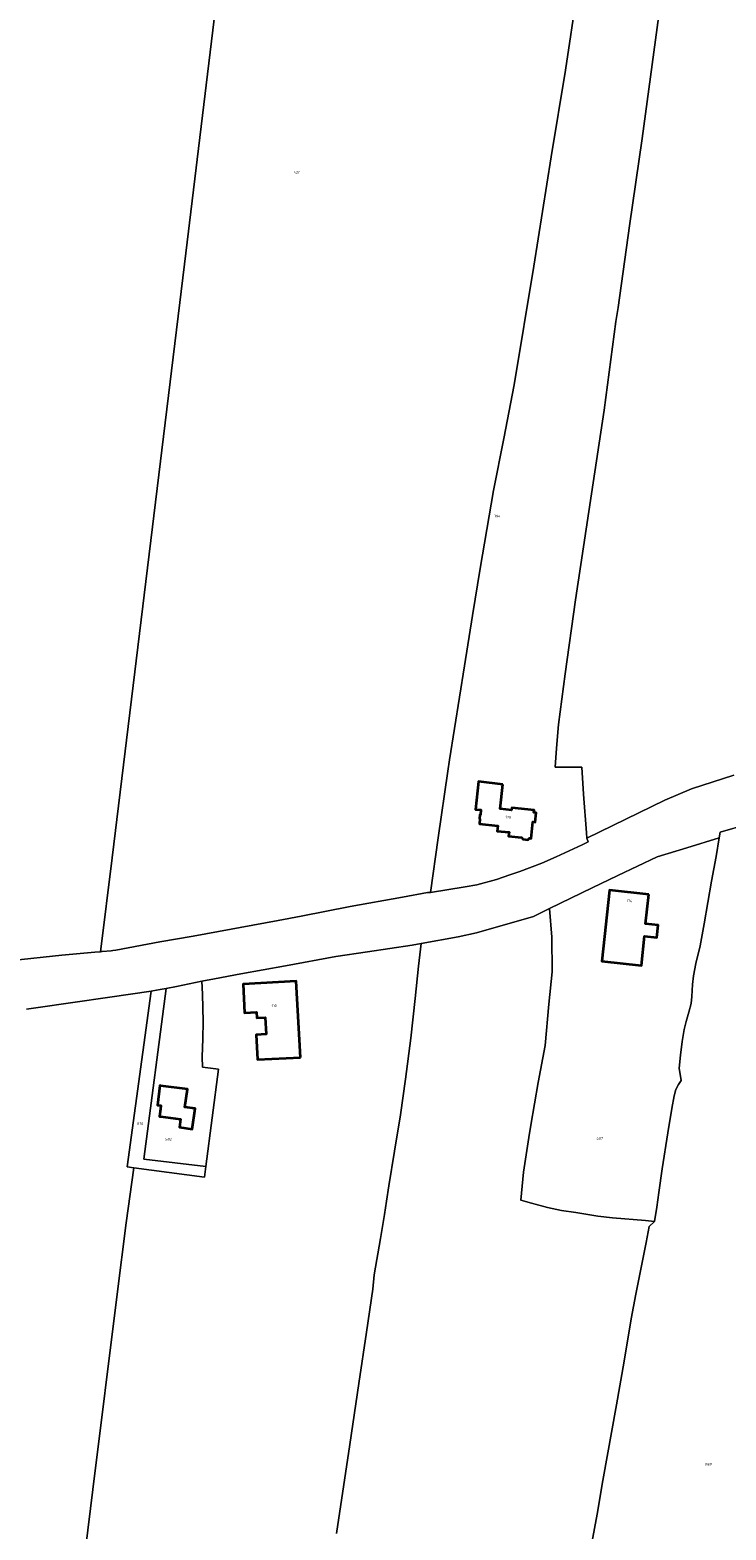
# Model space of a CAD drawing. Header units: metres. Extents: x 125062 to 132125, y 450617 to 454542.
# Tile 12 of 34: x 126956 to 127190, y 451394 to 451898. Entities that reach past the tile are written whole.
import ezdxf
from ezdxf.enums import TextEntityAlignment as Align

# ---------------------------------------------------------------- set-up
doc = ezdxf.new("R2010")
doc.units = ezdxf.units.M
doc.layers.get('Defpoints').update_dxf_attribs({"color": 151})
for name, color, linetype, lineweight in [('B-XX-KG-GRENS_PERCEEL-GV', 150, 'Continuous', 18), ('B-XX-KG-GRENS_PERCEEL-S', 150, 'Continuous', 25), ('B-XX-OG-BEBOUWING-G', 7, 'Continuous', 35), ('B-XX-OG-BEBOUWING_HUISNUMMER-T18', 7, 'Continuous', 18)]:
    doc.layers.add(name, color=color, linetype=linetype, lineweight=lineweight)
doc.styles.add('NLCS-ISO', font='NLCS-ISO.ttf', dxfattribs={"height": 1.8})
doc.styles.add('NLCS-ISO-M-T18', font='NLCS-ISO.ttf', dxfattribs={"height": 1.8})

# ---------------------------------------------------------------- blocks, each defined once
blk = doc.blocks.new('SKG-PERCEELNUMMER-SO')
at = {"layer": 'Defpoints'}
blk.add_point((0, 0), dxfattribs=at)
at = {"style": 'NLCS-ISO', "oblique": 10, "flags": 1}
blk.add_attdef('GEMEENTECODE', text='', height=1.8, dxfattribs=at).set_placement((-0.5, 2.6), align=Align.MIDDLE_RIGHT)
at = {"style": 'NLCS-ISO', "oblique": 10}
blk.add_attdef('PERCEELNUMMER', text='', height=1.8, dxfattribs=at).set_placement((0, 0), align=Align.MIDDLE_CENTER)
at = {"style": 'NLCS-ISO', "oblique": 10, "flags": 1}
blk.add_attdef('SECTIE', text='', height=1.8, dxfattribs=at).set_placement((0.5, 2.5), align=Align.MIDDLE_LEFT)

msp = doc.modelspace()

# ---------------------------------------------------------------- linework, layer by layer
at = {"layer": 'B-XX-KG-GRENS_PERCEEL-GV'}
for points in [[(126920.902, 451900.937), (126913.094, 451831.647), (126908.174, 451781.944), (126906.305, 451763.107), (126901.363, 451716.107), (126895.225, 451655.498), (126913.53, 451654.033), (126912.437, 451639.181), (126926.038, 451638.017), (126939.568, 451636.859), (126935.652, 451586.846), (126935.423, 451583.855), (126936.129, 451583.936), (126950.156, 451585.245), (126966.808, 451586.931), (126977.913, 451587.975), (126979.844, 451588.156), (126983.736, 451619.72), (127008.047, 451819.201), (127039.186, 452075.506)], [(127039.186, 452075.506), (127008.047, 451819.201), (126983.736, 451619.72), (126979.844, 451588.156), (126979.951, 451588.166), (126980.461, 451588.214), (126983.442, 451588.491), (126983.986, 451588.542), (126985.011, 451588.692), (126999.788, 451591.452), (127010.988, 451593.344), (127039.604, 451598.669), (127047.288, 451600.131), (127063.802, 451603.294), (127081.367, 451606.468), (127089.8, 451608.014), (127090.824, 451608.076), (127093.392, 451626.366), (127096.638, 451648.842), (127097.245, 451652.651), (127102.238, 451684.203), (127104.897, 451701.144), (127107.494, 451716.908), (127112.023, 451743.051), (127115.5, 451760.602), (127118.896, 451778.627), (127125.596, 451818.453), (127131.43, 451855.242), (127136.251, 451884.315), (127140.078, 451910.6)], [(127140.078, 451910.6), (127136.251, 451884.315), (127131.43, 451855.242), (127125.596, 451818.453), (127118.896, 451778.627), (127115.5, 451760.602), (127112.023, 451743.051), (127107.494, 451716.908), (127104.897, 451701.144), (127102.238, 451684.203), (127097.245, 451652.651), (127096.638, 451648.842), (127093.392, 451626.366), (127090.824, 451608.076), (127102.453, 451609.957), (127106.346, 451610.651), (127112.976, 451612.377), (127117.459, 451613.929), (127120.871, 451615.068), (127128.19, 451617.852), (127133.016, 451620.007), (127141.846, 451624.009), (127143.834, 451625.057), (127143.345, 451626.328), (127143.21, 451628.071), (127142.203, 451641.099), (127141.65, 451650.199), (127139.3, 451650.148), (127132.775, 451650.124), (127133.178, 451656.533), (127133.888, 451664.471), (127136.045, 451681.506), (127139.615, 451706.313), (127144.912, 451741.97), (127149.219, 451770.087), (127153.157, 451799.85), (127153.878, 451804.612), (127157.693, 451832.047), (127161.961, 451861.414), (127167.618, 451902.755)], [(127167.618, 451902.755), (127161.961, 451861.414), (127157.693, 451832.047), (127153.878, 451804.612), (127153.157, 451799.85), (127149.219, 451770.087), (127144.912, 451741.97), (127139.615, 451706.313), (127136.045, 451681.506), (127133.888, 451664.471), (127133.178, 451656.533), (127132.775, 451650.124), (127139.3, 451650.148), (127141.65, 451650.199), (127142.203, 451641.099), (127143.21, 451628.071), (127143.345, 451626.328), (127169.552, 451639.055), (127178.584, 451642.884), (127192.783, 451647.422)], [(127192.783, 451647.422), (127178.584, 451642.884), (127169.552, 451639.055), (127143.345, 451626.328), (127143.834, 451625.057), (127141.846, 451624.009), (127133.016, 451620.007), (127128.19, 451617.852), (127120.871, 451615.068), (127117.459, 451613.929), (127112.976, 451612.377), (127106.346, 451610.651), (127102.453, 451609.957), (127090.824, 451608.076), (127089.8, 451608.014), (127081.367, 451606.468), (127063.802, 451603.294), (127047.288, 451600.131), (127039.604, 451598.669), (127010.988, 451593.344), (126999.788, 451591.452), (126985.011, 451588.692), (126983.986, 451588.542), (126983.442, 451588.491), (126980.461, 451588.214), (126979.951, 451588.166), (126979.844, 451588.156), (126977.913, 451587.975), (126966.808, 451586.931), (126950.156, 451585.245)], [(126954.978, 451568.872), (126958.143, 451569.317), (126982.996, 451572.833), (126996.907, 451574.905), (126997.498, 451574.993), (126999.948, 451575.469), (127001.91, 451575.827), (127005.429, 451576.47), (127013.955, 451578.199), (127018.225, 451579.066), (127027.007, 451580.69), (127042.002, 451583.386), (127058.992, 451586.529), (127069.599, 451588.124), (127084.599, 451590.369), (127087.619, 451590.853), (127100.068, 451593.17), (127106.229, 451594.44), (127125.442, 451599.984), (127130.862, 451602.647), (127145.184, 451609.612), (127153.837, 451613.787), (127167.067, 451620.065), (127177.033, 451623.029), (127187.82, 451626.453), (127188.224, 451628.333), (127206.788, 451633.721)], [(127206.788, 451633.721), (127188.224, 451628.333), (127187.82, 451626.453), (127186.841, 451620.138), (127185.285, 451611.89), (127182.873, 451597.478), (127181.506, 451590.108), (127179.974, 451584.137), (127179.195, 451580.05), (127178.927, 451577.146), (127178.723, 451573.116), (127178.4, 451570.735), (127177.682, 451567.851), (127176.794, 451564.639), (127176.124, 451561.979), (127175.394, 451557.968), (127174.871, 451553.41), (127174.445, 451549.027), (127175.042, 451544.906), (127174.207, 451543.546), (127173.252, 451541.809), (127172.726, 451539.677), (127171.924, 451535.44), (127170.616, 451527.295), (127168.703, 451515.215), (127167.593, 451507.223), (127166.949, 451502.312), (127166.128, 451497.525), (127164.302, 451495.841), (127163.344, 451490.491), (127159.818, 451473.041), (127158.331, 451464.766), (127155.909, 451450.565), (127153.362, 451435.94), (127148.774, 451410.489), (127146.857, 451399.213), (127145.068, 451389.563)], [(127145.068, 451389.563), (127146.857, 451399.213), (127148.774, 451410.489), (127153.362, 451435.94), (127155.909, 451450.565), (127158.331, 451464.766), (127159.818, 451473.041), (127163.344, 451490.491), (127164.302, 451495.841), (127166.128, 451497.525), (127163.125, 451497.792), (127152.014, 451498.692), (127147.107, 451499.313), (127139.693, 451500.48), (127134.811, 451501.151), (127130.173, 451502.249), (127124.756, 451503.689), (127121.171, 451504.624), (127122.064, 451514.041), (127123.857, 451525.768), (127124.535, 451529.904), (127127.048, 451544.241), (127129.358, 451556.65), (127130.626, 451570.474), (127131.728, 451581.393), (127131.596, 451593.049), (127130.862, 451602.647), (127125.442, 451599.984), (127106.229, 451594.44), (127100.068, 451593.17), (127087.619, 451590.853), (127086.78, 451583.239), (127085.703, 451572.395), (127084.153, 451559.119), (127082.434, 451545.34), (127080.72, 451533.313), (127078.707, 451521.158), (127076.815, 451509.454), (127076.039, 451504.288), (127075.373, 451499.857), (127074.012, 451491.767), (127071.868, 451479.616), (127071.461, 451474.815), (127069.239, 451460.314), (127066.763, 451443.112), (127063.707, 451422.535), (127059.212, 451392.707)], [(127059.212, 451392.707), (127063.707, 451422.535), (127066.763, 451443.112), (127069.239, 451460.314), (127071.461, 451474.815), (127071.868, 451479.616), (127074.012, 451491.767), (127075.373, 451499.857), (127076.039, 451504.288), (127076.815, 451509.454), (127078.707, 451521.158), (127080.72, 451533.313), (127082.434, 451545.34), (127084.153, 451559.119), (127085.703, 451572.395), (127086.78, 451583.239), (127087.619, 451590.853), (127084.599, 451590.369), (127069.599, 451588.124), (127058.992, 451586.529), (127042.002, 451583.386), (127027.007, 451580.69), (127018.225, 451579.066), (127013.955, 451578.199), (127014.18, 451573.896), (127014.337, 451564.685), (127014.257, 451558.863), (127014.08, 451552.859), (127014.093, 451549.316), (127019.525, 451548.703), (127015.277, 451515.994), (127014.81, 451512.395), (126991.008, 451515.547), (126988.527, 451497.075), (126985.406, 451473.044), (126977.272, 451407.457), (126973.121, 451373.785)], [(126973.121, 451373.785), (126977.272, 451407.457), (126985.406, 451473.044), (126988.527, 451497.075), (126991.008, 451515.547), (126988.867, 451515.83), (126996.907, 451574.905), (126982.996, 451572.833), (126958.143, 451569.317), (126954.978, 451568.872)]]:
    msp.add_lwpolyline(points, dxfattribs=at)
for points in [[(127187.82, 451626.453), (127177.033, 451623.029), (127167.067, 451620.065), (127153.837, 451613.787), (127145.184, 451609.612), (127130.862, 451602.647), (127131.596, 451593.049), (127131.728, 451581.393), (127130.626, 451570.474), (127129.358, 451556.65), (127127.048, 451544.241), (127124.535, 451529.904), (127123.857, 451525.768), (127122.064, 451514.041), (127121.171, 451504.624), (127124.756, 451503.689), (127130.173, 451502.249), (127134.811, 451501.151), (127139.693, 451500.48), (127147.107, 451499.313), (127152.014, 451498.692), (127163.125, 451497.792), (127166.128, 451497.525), (127166.949, 451502.312), (127167.593, 451507.223), (127168.703, 451515.215), (127170.616, 451527.295), (127171.924, 451535.44), (127172.726, 451539.677), (127173.252, 451541.809), (127174.207, 451543.546), (127175.042, 451544.906), (127174.445, 451549.027), (127174.871, 451553.41), (127175.394, 451557.968), (127176.124, 451561.979), (127176.794, 451564.639), (127177.682, 451567.851), (127178.4, 451570.735), (127178.723, 451573.116), (127178.927, 451577.146), (127179.195, 451580.05), (127179.974, 451584.137), (127181.506, 451590.108), (127182.873, 451597.478), (127185.285, 451611.89), (127186.841, 451620.138)], [(127001.91, 451575.827), (126999.948, 451575.469), (126997.498, 451574.993), (126996.907, 451574.905), (126988.867, 451515.83), (126991.008, 451515.547), (127014.81, 451512.395), (127015.277, 451515.994), (126994.382, 451518.403)], [(127013.955, 451578.199), (127005.429, 451576.47), (127001.91, 451575.827), (126994.382, 451518.403), (127015.277, 451515.994), (127019.525, 451548.703), (127014.093, 451549.316), (127014.08, 451552.859), (127014.257, 451558.863), (127014.337, 451564.685), (127014.18, 451573.896)]]:
    msp.add_lwpolyline(points, close=True, dxfattribs=at)
at = {"layer": 'B-XX-OG-BEBOUWING-G'}
for points in [[(127115.171, 451644.312), (127106.994, 451645.349), (127105.99, 451635.964), (127107.739, 451635.778), (127107.563, 451634.127), (127107.394, 451634.146), (127107.255, 451632.854), (127107.424, 451632.836), (127107.238, 451631.085), (127113.409, 451630.429), (127113.223, 451628.68), (127117.219, 451628.256), (127117.083, 451627.002), (127121.392, 451626.555), (127121.878, 451625.945), (127123.49, 451625.783), (127124.103, 451626.276), (127124.653, 451626.217), (127125.257, 451631.807), (127126.052, 451631.705), (127126.371, 451634.81), (127125.596, 451634.909), (127125.676, 451635.644), (127118.1, 451636.47), (127118.016, 451635.714), (127114.265, 451636.124)], [(127164.192, 451607.414), (127150.942, 451608.844), (127148.365, 451584.964), (127161.738, 451583.52), (127162.797, 451593.332), (127166.893, 451592.89), (127167.346, 451597.082), (127163.126, 451597.538)], [(127047.092, 451552.632), (127045.643, 451578.236), (127027.772, 451577.225), (127028.313, 451567.66), (127032.307, 451567.886), (127032.417, 451565.929), (127035.243, 451566.089), (127035.562, 451560.448), (127032.197, 451560.243), (127032.634, 451551.877)], [(127000, 451543.119), (126999.833, 451543.141), (126998.967, 451536.607), (127000, 451536.47), (127000.165, 451536.448), (127000, 451535.204), (126999.678, 451532.776), (127000, 451532.733), (127006.717, 451531.843), (127006.36, 451529.15), (127010.716, 451528.573), (127011.623, 451535.42), (127008.249, 451535.867), (127009.051, 451541.92)]]:
    msp.add_lwpolyline(points, close=True, dxfattribs=at)

# ---------------------------------------------------------------- block references
at = {"layer": 'B-XX-KG-GRENS_PERCEEL-S', "xscale": 0.5, "yscale": 0.5, "zscale": 0.5}
for p, values in [((127045.716, 451849.988), {'PERCEELNUMMER': '421'}), ((127113.122, 451734.488), {'PERCEELNUMMER': '394'}), ((126993.121, 451530.366), {'PERCEELNUMMER': '876'}), ((127002.659, 451525.156), {'PERCEELNUMMER': '582'}), ((127147.645, 451525.405), {'PERCEELNUMMER': '407'}), ((127184.16, 451415.961), {'PERCEELNUMMER': '888'})]:
    msp.add_blockref('SKG-PERCEELNUMMER-SO', p, dxfattribs=at).add_auto_attribs(values)

# ---------------------------------------------------------------- texts
at = {"layer": 'B-XX-OG-BEBOUWING_HUISNUMMER-T18', "style": 'NLCS-ISO-M-T18'}
for s, rotation, p in [('179', 350.397, (127116.94, 451633.286)), ('114', 354.099, (127157.761, 451605.263)), ('110', 2.498, (127038.234, 451570.021))]:
    msp.add_text(s, height=0.9, rotation=rotation, dxfattribs=at).set_placement(p, align=Align.MIDDLE_CENTER)

doc.saveas('drawing.dxf')
